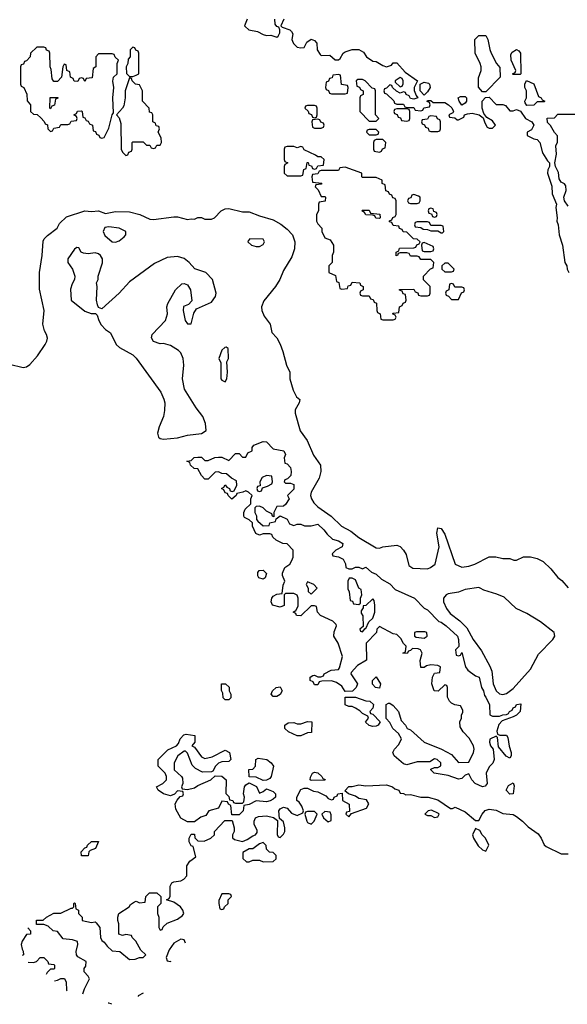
# Model space of a CAD drawing. Header units: inches. Extents: x 2735672 to 2903319, y 894031 to 1029782.
# Tile 27 of 167: x 2762310 to 2765506, y 994141 to 999886. Entities that reach past the tile are written whole.
import ezdxf

# ---------------------------------------------------------------- set-up
doc = ezdxf.new("R2010")
doc.units = ezdxf.units.IN
doc.header["$MEASUREMENT"] = 0
doc.layers.add('C7969', color=7, linetype='Continuous')

msp = doc.modelspace()

# ---------------------------------------------------------------- linework, layer by layer
at = {"layer": 'C7969', "color": 4}
for points, elevation in [([(2763638, 999890), (2763622, 999850), (2763625.4, 999845.4), (2763647.1, 999827.1), (2763696.8, 999816.8), (2763730, 999798.8), (2763750, 999794), (2763774.8, 999794.8), (2763810, 999784.7), (2763818, 999790), (2763828, 999810), (2763827.3, 999827.3), (2763822, 999842), (2763810, 999846), (2763800.4, 999860.4), (2763798, 999890)], 12), ([(2763851.3, 999890), (2763834, 999850), (2763842, 999842), (2763886, 999826), (2763896.9, 999816.9), (2763903.6, 999803.6), (2763898.8, 999770), (2763901.4, 999761.4), (2763907.5, 999747.5), (2763930, 999726), (2763950, 999721), (2763970, 999724.7), (2763986, 999754), (2764010, 999772), (2764030, 999764.7), (2764044.7, 999750), (2764046, 999710), (2764063.5, 999683.5), (2764070, 999678), (2764119.6, 999679.6), (2764150, 999652), (2764170, 999652), (2764180.4, 999659.6), (2764198, 999690), (2764210, 999698), (2764250, 999712), (2764288.4, 999711.6), (2764316.9, 999696.9), (2764334, 999670), (2764370, 999644.7), (2764390, 999642), (2764430, 999618), (2764450, 999611.3), (2764479, 999621), (2764490, 999634), (2764510, 999634), (2764559.6, 999579.6), (2764632, 999530), (2764612, 999490), (2764612.7, 999472.7), (2764623.6, 999443.6), (2764634, 999430), (2764610, 999422), (2764590, 999426), (2764582, 999442), (2764566, 999450), (2764562, 999462), (2764550, 999466), (2764530, 999458), (2764508, 999468), (2764486, 999490), (2764482, 999502), (2764470, 999506), (2764450, 999486), (2764438, 999482), (2764434, 999470), (2764438, 999458), (2764450, 999454), (2764492.7, 999412.7), (2764498, 999398), (2764510, 999394), (2764550, 999394), (2764558, 999378), (2764570, 999374), (2764610, 999374), (2764618, 999358), (2764650, 999354), (2764662, 999358), (2764668.4, 999371.6), (2764702, 999378), (2764706, 999390), (2764702, 999402), (2764688, 999408), (2764690, 999414), (2764710, 999414), (2764722, 999402), (2764790, 999402), (2764812, 999390), (2764830.9, 999370.9), (2764842, 999350), (2764838, 999342), (2764814, 999330), (2764818, 999318), (2764850, 999314), (2764862, 999302), (2764870, 999302), (2764902, 999318), (2764906, 999330), (2764923.1, 999336.9), (2764950, 999341), (2764991.6, 999331.6), (2765014, 999314), (2765023.6, 999283.6), (2765038, 999258), (2765050, 999254), (2765070, 999254), (2765086, 999270), (2765070, 999295.3), (2765035.3, 999315.3), (2765018, 999338), (2765009.1, 999369.1), (2765008.7, 999410), (2765027.3, 999432.7), (2765050, 999434), (2765090, 999392), (2765130, 999392), (2765144.7, 999384.7), (2765170, 999354), (2765190, 999354), (2765210, 999362), (2765232.7, 999352.7), (2765261, 999310), (2765298, 999290), (2765310.8, 999270.8), (2765295.9, 999244.1), (2765272, 999230), (2765272, 999210), (2765310.7, 999190.7), (2765330, 999186), (2765346, 999170), (2765360.7, 999110), (2765390, 999062), (2765402, 999050), (2765402, 999030), (2765391, 999010), (2765390.8, 998990), (2765415.3, 998915.3), (2765416.3, 998870), (2765442.8, 998810), (2765438.8, 998790), (2765446.8, 998730), (2765444, 998710), (2765451.3, 998690), (2765457.3, 998630), (2765477.3, 998570), (2765490.8, 998470), (2765502.8, 998450), (2765504.9, 998430), (2765514.8, 998410)], 12), ([(2765510, 998798), (2765489.2, 998829.2), (2765486, 998850), (2765499, 998890), (2765496.4, 998916.4), (2765488.9, 998928.9), (2765470, 998938), (2765458, 998958), (2765454.6, 998994.6), (2765437.2, 999030), (2765433.2, 999050), (2765442, 999102), (2765438, 999150), (2765448.4, 999171.6), (2765448.4, 999208.4), (2765430, 999228), (2765408.4, 999268.4), (2765390, 999286), (2765388.4, 999311.6), (2765430, 999314), (2765450, 999334), (2765590, 999334)], 12), ([(2762250, 997875.8), (2762330, 997857.1), (2762350, 997860.5), (2762370, 997874), (2762414.7, 997925.3), (2762459.3, 997990), (2762469.3, 998010), (2762472.1, 998027.9), (2762466.6, 998050), (2762455.1, 998070), (2762446, 998110), (2762453.2, 998190), (2762426, 998314), (2762425.1, 998410), (2762440.9, 998510), (2762446.8, 998593.2), (2762452.9, 998607.1), (2762472.5, 998627.5), (2762529, 998670), (2762542.5, 998697.5), (2762583.3, 998736.7), (2762690, 998770.8), (2762730, 998766.8), (2762770, 998770.8), (2762810, 998756), (2762870, 998766.8), (2762950, 998764), (2763012, 998750), (2763070, 998722.8), (2763090, 998720.7), (2763210, 998736), (2763230, 998736), (2763290, 998721), (2763310, 998724.7), (2763330, 998722), (2763350, 998731.3), (2763370, 998732), (2763390, 998722), (2763430, 998722), (2763446, 998730), (2763486, 998770), (2763510, 998782), (2763530, 998784.7), (2763610, 998764.7), (2763650, 998764.7), (2763710, 998741), (2763790, 998718), (2763833.7, 998693.7), (2763870, 998664.7), (2763901, 998630), (2763914.8, 998590), (2763914, 998550), (2763897.5, 998502.5), (2763850, 998422), (2763827.3, 998370), (2763802.8, 998330), (2763734.6, 998245.4), (2763721.6, 998210), (2763723.8, 998190), (2763736.1, 998156.1), (2763770.7, 998110), (2763780.7, 998060.7), (2763810.4, 998030.4), (2763830, 997992), (2763846, 997950), (2763866, 997870), (2763886, 997830), (2763886.8, 997790), (2763905.2, 997725.2), (2763925.8, 997685.8), (2763944.7, 997670), (2763941, 997650), (2763917.3, 997610), (2763917.3, 997590), (2763946.3, 997486.3), (2763987, 997430), (2764024.6, 997344.6), (2764066, 997286), (2764068, 997250), (2764058, 997210), (2764010.3, 997129.7), (2764007.2, 997110), (2764012, 997090), (2764026.4, 997066.4), (2764050, 997043.1), (2764128.2, 996990), (2764187.7, 996930), (2764242.4, 996902.4), (2764290, 996864.9), (2764390, 996804.7), (2764410, 996802), (2764428.9, 996811.1), (2764510, 996821), (2764530, 996812), (2764550, 996791.3), (2764565.2, 996765.2), (2764581, 996701), (2764604.9, 996684.9), (2764690, 996682.8), (2764708, 996690), (2764735.3, 996710), (2764757.2, 996810), (2764743.7, 996890), (2764750, 996922), (2764770, 996918), (2764790, 996884.7), (2764852, 996710), (2764890, 996691.3), (2764930, 996698), (2764966, 996710), (2765050, 996752), (2765088.4, 996751.6), (2765130, 996742), (2765170, 996742), (2765192.7, 996732.7), (2765210, 996732), (2765250, 996752), (2765290, 996752), (2765330, 996742), (2765365.4, 996725.4), (2765410, 996682), (2765450, 996632), (2765474.4, 996614.4), (2765510, 996572)], 8), ([(2762678.6, 994201.7), (2762688.4, 994231.6), (2762718, 994290), (2762710, 994306), (2762686, 994330), (2762686, 994350), (2762696.4, 994363.6), (2762698, 994390), (2762650, 994418), (2762642, 994430), (2762639, 994450), (2762648.7, 994490), (2762648, 994508), (2762618, 994518), (2762564, 994524), (2762530, 994566), (2762506, 994570), (2762476.4, 994596.4), (2762450, 994606), (2762407.3, 994607.3), (2762407.3, 994632.7), (2762447.3, 994632.7), (2762466, 994650), (2762510, 994672), (2762550, 994672), (2762610, 994702), (2762618, 994702), (2762626, 994710), (2762626, 994730), (2762630, 994734), (2762634, 994730), (2762638, 994698), (2762654, 994690), (2762654, 994670), (2762674, 994650), (2762674, 994630), (2762730, 994618), (2762750, 994622), (2762756.9, 994616.9), (2762778, 994590), (2762782, 994530), (2762790, 994514), (2762803.6, 994503.6), (2762819.6, 994479.6), (2762850, 994454), (2762894, 994450), (2762950, 994402), (2762983.6, 994403.6), (2763010, 994414), (2763030, 994414), (2763046, 994430), (2763016.4, 994456.4), (2762988, 994510), (2762966, 994530), (2762962, 994542), (2762930, 994548), (2762910, 994542), (2762888, 994550), (2762888.7, 994610), (2762882, 994630), (2762882, 994650), (2762888.7, 994670), (2762948, 994710), (2762956.4, 994723.6), (2762980.4, 994739.6), (2762990, 994742), (2763010, 994734), (2763042, 994738), (2763046, 994770), (2763068.4, 994791.6), (2763110, 994792), (2763134, 994770), (2763134, 994730), (2763114, 994710), (2763114, 994670), (2763122, 994650), (2763122, 994590), (2763130, 994574), (2763142, 994578), (2763147.3, 994592.7), (2763170, 994614), (2763230, 994638), (2763260.2, 994659.8), (2763268.7, 994670), (2763262, 994690), (2763248, 994710), (2763210, 994738), (2763166, 994750), (2763182, 994758), (2763187.3, 994772.7), (2763188, 994830), (2763198, 994850), (2763210, 994856), (2763250, 994862), (2763268.4, 994871.6), (2763286, 994890), (2763286, 994950), (2763303.1, 994976.9), (2763338, 995002), (2763322, 995062), (2763310, 995066), (2763298, 995090), (2763298, 995110), (2763310, 995134), (2763330, 995134), (2763332.7, 995112.7), (2763350, 995094), (2763387.3, 995092.7), (2763426, 995110), (2763446, 995130), (2763446, 995150), (2763507.3, 995212.7), (2763550, 995214), (2763562, 995170), (2763562, 995150), (2763552, 995130), (2763552.7, 995112.7), (2763563.6, 995103.6), (2763610, 995091.3), (2763638, 995102), (2763670, 995124.7), (2763686, 995130), (2763696.4, 995143.6), (2763696.4, 995156.4), (2763678, 995190), (2763678, 995210), (2763686, 995230), (2763703.1, 995236.9), (2763750, 995241), (2763791.6, 995231.6), (2763814, 995214), (2763812.7, 995132.7), (2763818, 995118), (2763830, 995114), (2763850, 995134), (2763858, 995150), (2763858, 995170), (2763850, 995206), (2763826, 995226), (2763822, 995270), (2763830, 995282), (2763850, 995291.3), (2763870, 995284.7), (2763896.9, 995256.9), (2763930, 995242), (2763962, 995258), (2763966, 995270), (2763956.4, 995296.4), (2763940.4, 995320.4), (2763928, 995330), (2763928, 995350), (2763950, 995394), (2763970, 995402), (2763990, 995402), (2764025.4, 995385.4), (2764050, 995381), (2764097.3, 995357.3), (2764110, 995342), (2764130, 995334), (2764142, 995338), (2764146, 995350), (2764162, 995358), (2764166, 995370), (2764192.7, 995372.7), (2764194, 995330), (2764232, 995308), (2764234, 995266), (2764218, 995262), (2764214, 995250), (2764230, 995234), (2764246, 995254), (2764333.6, 995286.4), (2764348, 995310), (2764334, 995334), (2764290, 995342), (2764270, 995355.3), (2764228.4, 995368.4), (2764207.3, 995387.3), (2764230, 995412), (2764250, 995412), (2764290, 995422), (2764330, 995416), (2764450, 995421.6), (2764486, 995410), (2764499.1, 995399.1), (2764522, 995390), (2764530, 995374), (2764550, 995372), (2764563.6, 995363.6), (2764590, 995364.7), (2764650.5, 995350.5), (2764694, 995350), (2764750, 995334), (2764823.6, 995283.6), (2764836.4, 995283.6), (2764850.7, 995290.7), (2764910, 995264.7), (2764970, 995214), (2764990, 995214), (2765008, 995250), (2765027.2, 995272.8), (2765050, 995279.1), (2765090, 995274.4), (2765130, 995254.9), (2765190, 995248), (2765210, 995236.4), (2765244, 995210), (2765276.4, 995176.4), (2765335.6, 995135.6), (2765354, 995110), (2765370.7, 995070.7), (2765381.4, 995061.4), (2765470, 995018.8), (2765510, 995018.8)], 4), ([(2762357.3, 994587.7), (2762374, 994570), (2762374, 994550), (2762350, 994548), (2762324.7, 994510), (2762318, 994490), (2762323.6, 994463.6), (2762331.1, 994451.1), (2762331.3, 994430), (2762323.6, 994425.4)], 4), ([(2763250, 994522), (2763210, 994498), (2763182, 994458), (2763165.4, 994414.6), (2763170, 994394), (2763190, 994391.3), (2763193, 994392.8)], 4), ([(2763276.7, 994497.1), (2763270, 994518), (2763250, 994522)], 4), ([(2762359.3, 994386.6), (2762390, 994386), (2762408.9, 994391.1), (2762430, 994414), (2762450, 994414), (2762474, 994390), (2762478, 994378), (2762510, 994374), (2762514, 994370), (2762514, 994350), (2762510, 994346), (2762490, 994346), (2762470, 994326), (2762464.1, 994314.1)], 4), ([(2762512.5, 994277.6), (2762530, 994282), (2762550, 994292), (2762571.6, 994291.6), (2762582, 994270), (2762583.6, 994223.6), (2762585.6, 994220.3)], 4), ([(2763030, 994206), (2763002, 994190), (2763002, 994187.6)], 4), ([(2763030.2, 994205.5), (2763030, 994206)], 4), ([(2762844.8, 994141.1), (2762843.1, 994143.1), (2762830, 994148.7), (2762826.2, 994148.5)], 4)]:
    msp.add_lwpolyline(points, dxfattribs=dict(at, elevation=elevation))
for points, elevation in [([(2765010, 999466), (2764987.3, 999492.7), (2764987.3, 999547.3), (2765002, 999590), (2765002, 999610), (2764998, 999630), (2764968, 999690), (2764966, 999770), (2764990, 999794), (2765030, 999794), (2765042, 999770), (2765052.7, 999712.7), (2765062, 999690), (2765092, 999630), (2765112.7, 999607.3), (2765114, 999550), (2765030, 999466)], 12), ([(2762450, 999726), (2762410, 999726), (2762374, 999690), (2762371.3, 999668.7), (2762350, 999646), (2762338, 999642), (2762332.7, 999627.3), (2762318, 999622), (2762314, 999610), (2762314, 999510), (2762318, 999498), (2762334, 999490), (2762351.6, 999451.6), (2762352.7, 999412.7), (2762374, 999390), (2762374, 999350), (2762390, 999334), (2762412.7, 999332.7), (2762432.7, 999312.7), (2762452.7, 999292.7), (2762458, 999278), (2762472.7, 999272.7), (2762474, 999250), (2762490, 999234), (2762502, 999238), (2762510, 999254), (2762542, 999258), (2762550, 999274), (2762590, 999274), (2762602, 999278), (2762610, 999294), (2762642, 999298), (2762646, 999310), (2762642, 999322), (2762626, 999330), (2762642, 999338), (2762647.3, 999352.7), (2762670, 999354), (2762674, 999350), (2762678, 999318), (2762690, 999314), (2762698, 999298), (2762710, 999294), (2762718, 999278), (2762734, 999270), (2762738, 999238), (2762752.7, 999232.7), (2762758, 999218), (2762772.7, 999212.7), (2762778, 999198), (2762790, 999194), (2762802, 999198), (2762830, 999254), (2762848.9, 999331.1), (2762858, 999342), (2762853.2, 999430), (2762859, 999490), (2762853.6, 999526.4), (2762858, 999550), (2762878, 999570), (2762878, 999630), (2762886, 999650), (2762867.3, 999667.3), (2762862, 999682), (2762850, 999686), (2762770, 999686), (2762754, 999670), (2762754, 999610), (2762738, 999602), (2762732.7, 999547.3), (2762698, 999542), (2762690, 999526), (2762682, 999542), (2762670, 999546), (2762658, 999542), (2762650, 999526), (2762627.3, 999527.3), (2762622, 999542), (2762606, 999550), (2762602, 999582), (2762586, 999590), (2762582, 999622), (2762570, 999626), (2762562, 999610), (2762554, 999550), (2762530, 999526), (2762510, 999526), (2762500.4, 999540.4), (2762494.6, 999594.6), (2762488, 999610), (2762486, 999690), (2762482, 999702), (2762467.3, 999707.3), (2762462, 999722)], 12), ([(2762970, 999726), (2762954, 999710), (2762954, 999670), (2762943.6, 999656.4), (2762942, 999630), (2762932, 999610), (2762932.7, 999572.7), (2762950, 999554), (2762970, 999554), (2762990, 999562), (2763006, 999570), (2763006, 999690), (2763002, 999702), (2762987.3, 999707.3), (2762982, 999722)], 12), ([(2765190, 999566), (2765186, 999570), (2765202, 999578), (2765206, 999590), (2765178, 999650), (2765176.4, 999683.6), (2765183.1, 999696.9), (2765208.7, 999711.3), (2765223.6, 999703.6), (2765232, 999690), (2765234, 999570), (2765230, 999566)], 12), ([(2764170, 999566), (2764138, 999562), (2764132.7, 999547.3), (2764118, 999542), (2764112.7, 999527.3), (2764098, 999522), (2764094, 999490), (2764098, 999478), (2764112.7, 999472.7), (2764118, 999458), (2764130, 999454), (2764210, 999454), (2764222, 999458), (2764226, 999490), (2764222, 999502), (2764187.3, 999507.3), (2764182, 999562)], 12), ([(2762950, 999546), (2762926, 999470), (2762926, 999430), (2762917.3, 999382.7), (2762910.8, 999369.2), (2762874, 999330), (2762890, 999314), (2762899.8, 999279.8), (2762902, 999130), (2762910, 999114), (2762930, 999094), (2762942, 999098), (2762947.3, 999112.7), (2762962, 999118), (2762966, 999130), (2762966, 999170), (2762970, 999174), (2763030, 999174), (2763050, 999154), (2763070, 999154), (2763078, 999138), (2763090, 999134), (2763102, 999138), (2763110, 999154), (2763130, 999154), (2763138, 999170), (2763136.4, 999196.4), (2763118, 999230), (2763126, 999250), (2763122, 999262), (2763107.3, 999267.3), (2763102, 999282), (2763086, 999290), (2763086, 999330), (2763082, 999342), (2763067.3, 999347.3), (2763066, 999370), (2763026, 999410), (2763026, 999470), (2763010, 999506), (2762986, 999510), (2762966, 999530), (2762962, 999542)], 12), ([(2764310, 999538), (2764283.6, 999536.4), (2764274, 999530), (2764278, 999498), (2764292.7, 999492.7), (2764298, 999478), (2764314, 999470), (2764314, 999450), (2764298, 999442), (2764294, 999430), (2764294, 999350), (2764350, 999294), (2764390, 999294), (2764406, 999310), (2764386, 999330), (2764386, 999470), (2764382, 999482), (2764367.3, 999487.3), (2764326, 999530)], 12), ([(2764530, 999548.7), (2764502, 999530), (2764502, 999522), (2764530, 999494), (2764542, 999498), (2764548, 999512), (2764548.7, 999530), (2764542, 999542)], 12), ([(2764670, 999446), (2764646, 999470), (2764646, 999510), (2764670, 999521), (2764696, 999516), (2764702, 999510), (2764704.7, 999490), (2764690, 999466)], 12), ([(2765270, 999386), (2765260.4, 999400.4), (2765258, 999410), (2765268, 999430), (2765268, 999470), (2765258, 999490), (2765258, 999510), (2765268, 999532), (2765310, 999512), (2765338, 999438), (2765354, 999430), (2765358, 999418), (2765374, 999410), (2765370, 999406), (2765330, 999406), (2765310, 999388)], 12), ([(2762490, 999366), (2762486, 999370), (2762487.3, 999432.7), (2762532.7, 999432.7), (2762532.7, 999427.3), (2762518, 999422), (2762512.7, 999387.3), (2762498, 999382)], 12), ([(2764030, 999386), (2763990, 999386), (2763978, 999382), (2763974, 999370), (2763992.7, 999352.7), (2763998, 999338), (2764012.7, 999332.7), (2764018, 999318), (2764030, 999314), (2764042, 999318), (2764046, 999330), (2764046, 999370), (2764042, 999382)], 12), ([(2764890, 999388), (2764875.3, 999410), (2764869, 999431), (2764883.1, 999436.9), (2764910, 999438), (2764918, 999430), (2764918, 999410), (2764910, 999398)], 12), ([(2764570, 999366), (2764510, 999366), (2764498, 999362), (2764494, 999350), (2764498, 999338), (2764512.7, 999332.7), (2764518, 999318), (2764532.7, 999312.7), (2764538, 999298), (2764570, 999294), (2764582, 999298), (2764586, 999310), (2764586, 999350), (2764582, 999362)], 12), ([(2764710, 999326), (2764698, 999322), (2764690, 999306), (2764658, 999302), (2764654, 999290), (2764658, 999278), (2764672.7, 999272.7), (2764678, 999258), (2764692.7, 999252.7), (2764698, 999238), (2764710, 999234), (2764750, 999234), (2764762, 999238), (2764766, 999250), (2764766, 999290), (2764762, 999302), (2764747.3, 999307.3), (2764742, 999322)], 12), ([(2764050, 999306), (2764018, 999302), (2764014, 999290), (2764018, 999258), (2764030, 999254), (2764070, 999254), (2764082, 999258), (2764086, 999270), (2764082, 999282), (2764067.3, 999287.3), (2764062, 999302)], 12), ([(2764390, 999246), (2764350, 999246), (2764338, 999242), (2764334, 999230), (2764350, 999214), (2764390, 999214), (2764402, 999218), (2764406, 999230)], 12), ([(2764430, 999186), (2764390, 999186), (2764378, 999182), (2764374, 999170), (2764374, 999130), (2764378, 999118), (2764410, 999114), (2764422, 999118), (2764427.3, 999132.7), (2764442, 999138), (2764446, 999170)], 12), ([(2763950, 999146), (2763930, 999138), (2763910, 999146), (2763870, 999146), (2763858, 999142), (2763854, 999130), (2763854, 999070), (2763858, 999058), (2763874, 999050), (2763858, 999042), (2763854, 999030), (2763854, 998990), (2763870, 998974), (2763950, 998974), (2763962, 998978), (2763967.3, 999012.7), (2763982, 999018), (2763987.3, 999052.7), (2763992.7, 999052.7), (2763998, 999038), (2764012.7, 999032.7), (2764018, 999018), (2764030, 999014), (2764042, 999018), (2764050, 999034), (2764082, 999038), (2764086, 999070), (2764070, 999086), (2764050, 999086), (2764036.4, 999096.4), (2763970, 999126), (2763962, 999142)], 12), ([(2764210, 999026), (2764178, 999022), (2764170, 999006), (2764070, 999006), (2764058, 999002), (2764050, 998986), (2764018, 998982), (2764014, 998970), (2764018, 998938), (2764072.7, 998932.7), (2764070, 998926), (2764038, 998922), (2764034, 998910), (2764052.7, 998892.7), (2764070, 998854), (2764090, 998854), (2764094, 998850), (2764092.7, 998827.3), (2764058, 998822), (2764054, 998810), (2764054, 998770), (2764042, 998750), (2764042, 998710), (2764050, 998694), (2764074, 998670), (2764074, 998650), (2764090, 998614), (2764122, 998602), (2764142, 998570), (2764142, 998530), (2764134, 998510), (2764134, 998470), (2764114, 998450), (2764114, 998410), (2764152.7, 998392.7), (2764158, 998358), (2764172.7, 998352.7), (2764178, 998318), (2764190, 998314), (2764222, 998318), (2764227.3, 998332.7), (2764242, 998338), (2764250, 998354), (2764294, 998350), (2764298, 998338), (2764314, 998330), (2764314, 998310), (2764298, 998302), (2764294, 998290), (2764298, 998278), (2764310, 998274), (2764350, 998274), (2764358, 998258), (2764372.7, 998252.7), (2764378, 998238), (2764392.7, 998232.7), (2764394, 998190), (2764398, 998178), (2764414, 998170), (2764418, 998138), (2764430, 998134), (2764490, 998134), (2764502, 998138), (2764506, 998150), (2764502, 998162), (2764486, 998170), (2764490, 998174), (2764522, 998178), (2764526, 998210), (2764542, 998218), (2764547.3, 998232.7), (2764562, 998238), (2764566, 998250), (2764562, 998282), (2764547.3, 998287.3), (2764542, 998302), (2764527.3, 998307.3), (2764527.3, 998312.7), (2764610, 998314), (2764618, 998298), (2764632.7, 998292.7), (2764638, 998278), (2764650, 998274), (2764690, 998274), (2764702, 998278), (2764706, 998290), (2764706, 998330), (2764667.3, 998367.3), (2764666, 998390), (2764707.3, 998432.7), (2764722, 998438), (2764726, 998470), (2764710, 998486), (2764650, 998486), (2764642, 998502), (2764630, 998506), (2764590, 998506), (2764582, 998522), (2764570, 998526), (2764530, 998526), (2764518, 998522), (2764514, 998510), (2764507.3, 998507.3), (2764506, 998530), (2764522, 998538), (2764527.3, 998552.7), (2764610, 998554), (2764622, 998558), (2764627.3, 998572.7), (2764642, 998578), (2764646, 998590), (2764630, 998606), (2764607.3, 998607.3), (2764570, 998646), (2764547.3, 998647.3), (2764542, 998662), (2764527.3, 998667.3), (2764522, 998682), (2764490, 998686), (2764482, 998702), (2764467.3, 998707.3), (2764467.3, 998712.7), (2764482, 998718), (2764487.3, 998732.7), (2764502, 998738), (2764506, 998750), (2764506, 998830), (2764502, 998842), (2764487.3, 998847.3), (2764482, 998862), (2764467.3, 998867.3), (2764462, 998882), (2764447.3, 998887.3), (2764442, 998922), (2764426, 998930), (2764426, 998950), (2764390, 998966), (2764310, 998966), (2764306, 998970), (2764306, 998990)], 12), ([(2764610, 998866), (2764598, 998862), (2764592.7, 998847.3), (2764578, 998842), (2764574, 998830), (2764578, 998818), (2764590, 998814), (2764630, 998814), (2764642, 998818), (2764646, 998830), (2764646, 998850), (2764636.4, 998856.4)], 12), ([(2764410, 998726), (2764388.4, 998728.4), (2764382, 998742), (2764370, 998746), (2764330, 998748), (2764322, 998762), (2764306, 998770), (2764310, 998774), (2764350, 998774), (2764358, 998758), (2764411.6, 998751.6), (2764414, 998730)], 12), ([(2764710, 998786), (2764698, 998782), (2764694, 998770), (2764698, 998758), (2764714, 998754), (2764718, 998738), (2764730, 998734), (2764742, 998738), (2764746, 998750), (2764742, 998762), (2764726, 998766), (2764722, 998782)], 12), ([(2764690, 998706), (2764630, 998706), (2764618, 998702), (2764614, 998690), (2764618, 998678), (2764650, 998674), (2764663.6, 998663.6), (2764690, 998662), (2764710, 998654), (2764750, 998654), (2764770, 998642), (2764778, 998642), (2764786, 998650), (2764782, 998682), (2764770, 998686), (2764710, 998686), (2764702, 998702)], 12), ([(2762830, 998677.2), (2762806.4, 998673.6), (2762798, 998650), (2762807.5, 998627.5), (2762850, 998590.8), (2762870, 998587.3), (2762890, 998594.8), (2762920.2, 998619.8), (2762929, 998630), (2762928.7, 998650), (2762890, 998669.3)], 8), ([(2763652.7, 998607.3), (2763643.6, 998596.4), (2763642, 998590), (2763662, 998570), (2763690, 998562), (2763710, 998562), (2763730, 998574), (2763738, 998590), (2763730, 998606)], 8), ([(2764670, 998586), (2764658, 998582), (2764654, 998570), (2764658, 998538), (2764670, 998534), (2764710, 998534), (2764722, 998538), (2764726, 998550), (2764722, 998562)], 12), ([(2762643.6, 998556.4), (2762630, 998548), (2762591.3, 998490), (2762591.3, 998470), (2762618, 998430), (2762631, 998390), (2762630.7, 998369.3), (2762615.3, 998344.7), (2762606.4, 998313.6), (2762611.3, 998250), (2762690, 998184.7), (2762728, 998172), (2762752.7, 998172.7), (2762762, 998162), (2762771, 998130), (2762785.8, 998105.8), (2762810, 998078.8), (2762839.8, 998059.8), (2762873.4, 997990), (2762893.3, 997973.3), (2762971, 997930), (2762990, 997911), (2763133, 997713), (2763152.1, 997672.1), (2763156.4, 997650), (2763155.1, 997604.9), (2763148.4, 997570), (2763123.8, 997510), (2763114.4, 997474.4), (2763120.7, 997450), (2763130, 997443), (2763150, 997438.4), (2763230, 997446.7), (2763290, 997461.6), (2763370, 997471), (2763398, 997490), (2763394, 997530), (2763379, 997570), (2763340.7, 997620.7), (2763272.7, 997730), (2763260.9, 997790), (2763267, 997870), (2763263.7, 997910), (2763250, 997942), (2763236.6, 997956.6), (2763190, 997985.2), (2763150, 997996), (2763130, 997994), (2763090, 998009), (2763079.3, 998030), (2763082.7, 998050), (2763161.2, 998130), (2763173.2, 998170), (2763169.2, 998210), (2763174, 998230), (2763219.3, 998310), (2763255.5, 998344.5), (2763270, 998347.3), (2763290, 998338.8), (2763307.7, 998310), (2763314.8, 998245.2), (2763295.3, 998224.7), (2763266.8, 998213.2), (2763264.7, 998190), (2763276, 998130), (2763290, 998111.3), (2763310, 998112), (2763325.6, 998174.4), (2763342, 998198), (2763430, 998238.8), (2763452.3, 998270), (2763456, 998290), (2763436, 998370), (2763395.3, 998410), (2763332.7, 998432.7), (2763299.3, 998470), (2763270, 998492), (2763230, 998503.7), (2763170, 998499.3), (2763096.1, 998463.9), (2762950, 998356), (2762890.4, 998289.6), (2762790, 998198), (2762770, 998206), (2762763.1, 998223.1), (2762759, 998250), (2762762, 998330), (2762758, 998350), (2762768, 998370), (2762768, 998390), (2762793.6, 998466.4), (2762794, 998490), (2762782, 998510), (2762770, 998519), (2762750, 998525.2), (2762710, 998519), (2762683.1, 998523.1), (2762668.9, 998528.9), (2762654.6, 998554.6)], 8), ([(2764810, 998466), (2764790, 998466), (2764774, 998450), (2764774, 998430), (2764790, 998414), (2764830, 998414), (2764842, 998418), (2764846, 998430)], 12), ([(2764830, 998346), (2764818, 998342), (2764814, 998310), (2764798, 998302), (2764794, 998290), (2764798, 998278), (2764812.7, 998272.7), (2764830, 998254), (2764870, 998254), (2764887.3, 998292.7), (2764902, 998298), (2764906, 998310), (2764902, 998322), (2764890, 998326), (2764850, 998326), (2764842, 998342)], 12), ([(2763515.3, 997975.3), (2763506.4, 997973.6), (2763490, 997958), (2763472, 997910), (2763484.7, 997884.7), (2763484.7, 997790), (2763490, 997782), (2763510, 997774), (2763518, 997790), (2763522, 997830), (2763518, 997890), (2763528, 997910), (2763527.3, 997967.3)], 8), ([(2763862, 997182), (2763890, 997182), (2763910, 997174), (2763910, 997146), (2763872, 997110), (2763882, 997090), (2763862, 997058), (2763850, 997048), (2763810, 997046), (2763794, 997010), (2763794, 996986), (2763786, 996990), (2763782, 997002), (2763750, 997018), (2763730, 997038), (2763710, 997048), (2763690, 997046), (2763682, 997038), (2763682, 997010), (2763691.3, 996991.3), (2763692, 996970), (2763699.6, 996959.6), (2763730, 996932), (2763766, 996934), (2763768.9, 996951.1), (2763802, 996958), (2763806, 996974), (2763830, 996992), (2763870.9, 996970.9), (2763885.4, 996945.4), (2763910, 996934), (2763930, 996942), (2763950, 996942), (2763972.7, 996932.7), (2764010, 996932), (2764050, 996942), (2764084.7, 996910), (2764103.5, 996883.5), (2764136, 996856), (2764170, 996844.7), (2764196, 996830), (2764192, 996810), (2764154, 996790), (2764134, 996770), (2764138, 996758), (2764170, 996752), (2764198, 996738), (2764211.6, 996711.6), (2764214, 996690), (2764230, 996682), (2764250, 996682), (2764270, 996692), (2764290, 996692), (2764310, 996682), (2764330, 996692), (2764362, 996662), (2764390, 996650.8), (2764421.4, 996621.4), (2764470, 996594), (2764502, 996562), (2764614, 996510), (2764670, 996452), (2764690, 996442), (2764755.3, 996375.3), (2764770, 996370.8), (2764798, 996350), (2764864.7, 996290), (2764871.1, 996268.9), (2764872, 996228), (2764854, 996210), (2764858, 996178), (2764870, 996174), (2764882, 996178), (2764890, 996194), (2764911.3, 996110), (2764924.7, 996090), (2764970, 996058), (2764992, 996050), (2765004.7, 995990), (2765016, 995970), (2765022, 995942), (2765030, 995934), (2765052, 995888), (2765054, 995830), (2765070, 995822), (2765110, 995822), (2765129.1, 995830.9), (2765150, 995831.3), (2765162, 995838), (2765168.7, 995850), (2765183.1, 995856.9), (2765189, 995870), (2765202.7, 995877.3), (2765210, 995890.5), (2765234, 995894), (2765230, 995848.7), (2765210, 995828.7), (2765190, 995818), (2765124.7, 995795.3), (2765106.4, 995773.6), (2765094, 995734), (2765098, 995718), (2765112, 995712), (2765150, 995711.3), (2765158.8, 995698.8), (2765166.8, 995646.8), (2765178.8, 995610), (2765178, 995590), (2765170, 995578), (2765149, 995589), (2765104, 995644), (2765098, 995698), (2765090, 995706), (2765052.7, 995687.3), (2765052, 995670), (2765058, 995650), (2765072, 995630), (2765078, 995570), (2765071.6, 995548.4), (2765050, 995526), (2765031.3, 995490), (2765038, 995430), (2765025.4, 995414.6), (2765010, 995409.3), (2764968.7, 995430), (2764948, 995450), (2764930, 995486), (2764910, 995478), (2764890, 995458), (2764870, 995455.3), (2764810, 995475.3), (2764728, 995490), (2764708.7, 995510), (2764710, 995514), (2764730, 995522), (2764750, 995522), (2764767.3, 995532.7), (2764768, 995550), (2764746, 995570), (2764730, 995574), (2764703.6, 995556.4), (2764630, 995555.3), (2764570, 995538), (2764550, 995544), (2764495.3, 995590), (2764488, 995610), (2764498, 995630), (2764523.1, 995656.9), (2764538, 995690), (2764520.4, 995720.4), (2764488, 995750), (2764470, 995786), (2764448, 995808), (2764448, 995890), (2764462, 995898), (2764470, 995898), (2764490, 995884.7), (2764521, 995850), (2764536.9, 995796.9), (2764562, 995770), (2764571.3, 995751.3), (2764590, 995742), (2764670, 995670.8), (2764772, 995630), (2764830, 995598), (2764870, 995551.3), (2764930, 995554), (2764958, 995610), (2764962, 995630), (2764958, 995650), (2764933.6, 995693.6), (2764898, 995730), (2764880.4, 995760.4), (2764878, 995790), (2764888, 995810), (2764888, 995830), (2764896.4, 995843.6), (2764896.4, 995856.4), (2764882, 995882), (2764850, 995888), (2764830, 995898), (2764818, 995910), (2764807.3, 995932.7), (2764806, 995990), (2764802, 996002), (2764790, 996006), (2764751.6, 995968.4), (2764729, 995970), (2764715.3, 996010), (2764718, 996050), (2764730, 996074), (2764762, 996078), (2764766, 996110), (2764750, 996118), (2764710, 996122), (2764683.6, 996116.4), (2764670, 996106), (2764650, 996106), (2764647.3, 996147.3), (2764658, 996190), (2764648.4, 996208.4), (2764634.6, 996214.6), (2764602, 996218), (2764590, 996206), (2764578, 996202), (2764571.6, 996188.4), (2764546, 996190), (2764562, 996198), (2764566, 996230), (2764550, 996246), (2764534.6, 996274.6), (2764510, 996298), (2764490, 996302), (2764410, 996346), (2764394, 996330), (2764392, 996310), (2764332.7, 996247.3), (2764334, 996150), (2764281.4, 996118.6), (2764243.6, 996076.4), (2764242, 996070), (2764282, 996010), (2764274, 995990), (2764252.7, 995967.3), (2764210, 995966), (2764190, 995998), (2764158, 996018), (2764130, 996028.7), (2764072.7, 996027.3), (2764058, 996022), (2764050, 996006), (2764030, 996006), (2764022, 996022), (2764006, 996030), (2764006, 996050), (2764020.4, 996059.6), (2764030, 996062), (2764050, 996052), (2764067.3, 996052.7), (2764082, 996058), (2764086, 996070), (2764128.4, 996091.6), (2764170, 996094), (2764176.4, 996103.6), (2764194, 996170), (2764168.9, 996248.9), (2764144, 996290), (2764144.7, 996315.3), (2764158, 996350), (2764156.4, 996356.4), (2764136.4, 996376.4), (2764066, 996410), (2764048, 996430), (2764042, 996462), (2764030, 996466), (2764010, 996466), (2763950, 996408), (2763926, 996410), (2763922, 996422), (2763906, 996430), (2763922, 996438), (2763935.3, 996464.7), (2763935.3, 996510), (2763928.4, 996528.4), (2763910, 996538), (2763862, 996538), (2763854, 996530), (2763852.7, 996467.3), (2763830, 996458), (2763786, 996470), (2763778, 996490), (2763782, 996510), (2763790, 996522), (2763810, 996534), (2763842, 996538), (2763847.3, 996587.3), (2763858, 996610), (2763843.1, 996643.1), (2763843.1, 996656.9), (2763858, 996690), (2763886, 996710), (2763898, 996730), (2763906, 996750), (2763906, 996790), (2763870, 996828), (2763846, 996830), (2763806, 996850), (2763787.3, 996867.3), (2763782, 996882), (2763770, 996886), (2763730, 996886), (2763710, 996878), (2763688.9, 996888.9), (2763668, 996930), (2763668, 996950), (2763650, 996968), (2763622, 996982), (2763618, 996990), (2763618, 997010), (2763626, 997030), (2763658, 997062), (2763658, 997090), (2763666, 997110), (2763646, 997130), (2763630, 997138), (2763611.6, 997128.4), (2763578, 997122), (2763574, 997110), (2763548.9, 997088.9), (2763526, 997110), (2763522, 997122), (2763510, 997126), (2763502, 997142), (2763488, 997150), (2763502, 997158), (2763510, 997172), (2763518, 997158), (2763534, 997150), (2763538, 997138), (2763550, 997134), (2763562, 997138), (2763578, 997170), (2763575.3, 997195.3), (2763546, 997210), (2763516.4, 997236.4), (2763490, 997238), (2763470, 997248), (2763450, 997246), (2763410, 997206), (2763390, 997206), (2763370, 997226), (2763350, 997266), (2763327.3, 997267.3), (2763307.3, 997287.3), (2763302, 997302), (2763286, 997310), (2763310, 997314), (2763328.4, 997331.6), (2763350, 997334), (2763370, 997334), (2763390, 997314), (2763410, 997314), (2763448.4, 997331.6), (2763470, 997334), (2763490, 997334), (2763530, 997314), (2763570, 997354), (2763590, 997354), (2763610, 997334), (2763630, 997334), (2763642, 997358), (2763666, 997370), (2763666, 997390), (2763676.4, 997403.6), (2763730, 997424.7), (2763750, 997422), (2763790, 997382), (2763851, 997371), (2763862, 997350), (2763854, 997330), (2763858, 997298), (2763870, 997294), (2763890, 997274), (2763894, 997250), (2763892.7, 997227.3), (2763872.7, 997207.3), (2763858, 997202), (2763854, 997190)], 4), ([(2763750, 997226), (2763725.4, 997214.6), (2763712, 997190), (2763714, 997166), (2763698, 997162), (2763694, 997150), (2763698, 997138), (2763710, 997134), (2763722, 997138), (2763726, 997154), (2763756.4, 997163.6), (2763782, 997178), (2763786, 997190), (2763782, 997222)], 4), ([(2763730, 996622), (2763706, 996630), (2763700.4, 996640.4), (2763700.4, 996659.6), (2763708.4, 996671.6), (2763730, 996674), (2763750, 996654), (2763742, 996630)], 4), ([(2764250, 996628), (2764232.7, 996627.3), (2764224.7, 996610), (2764224.7, 996564.7), (2764232.7, 996547.3), (2764238, 996498), (2764252.7, 996492.7), (2764258, 996478), (2764290, 996474), (2764298, 996482), (2764298, 996510), (2764306, 996530), (2764302, 996562), (2764288.4, 996568.4), (2764270, 996618)], 4), ([(2763990, 996606), (2763982, 996590), (2763994, 996570), (2763994, 996550), (2764010, 996534), (2764046, 996570), (2764026, 996590)], 4), ([(2764990, 996572.3), (2764910, 996560.9), (2764870, 996546), (2764810, 996535.6), (2764798.8, 996530), (2764783, 996510), (2764782.4, 996490), (2764800.3, 996450), (2764821.3, 996421.3), (2764877.8, 996377.8), (2764918.6, 996338.6), (2764955.8, 996270), (2765004.3, 996204.3), (2765053.7, 996113.7), (2765064.8, 996084.8), (2765073.7, 996010), (2765090, 995970.8), (2765110, 995952.7), (2765130, 995948.4), (2765150, 995954), (2765190, 995982.8), (2765290, 996097.3), (2765336.9, 996183.1), (2765421.2, 996270), (2765433.2, 996290), (2765429, 996310), (2765350, 996373.2), (2765270, 996422), (2765208, 996450), (2765136.4, 996516.4), (2765094.6, 996534.6), (2765018, 996558), (2764998, 996570)], 8), ([(2764370, 996506), (2764330, 996468), (2764314, 996466), (2764314, 996454), (2764303.6, 996436.4), (2764303.6, 996423.6), (2764312.7, 996407.3), (2764314, 996346), (2764294, 996330), (2764298, 996318), (2764310, 996314), (2764326, 996334), (2764330, 996334), (2764347.3, 996372.7), (2764370, 996394), (2764374.6, 996405.4), (2764382, 996430), (2764382, 996470), (2764378, 996498)], 4), ([(2764674, 996314), (2764626, 996314), (2764614, 996310), (2764614, 996290), (2764623.6, 996283.6), (2764670, 996278), (2764688, 996290), (2764686, 996310)], 4), ([(2764410, 995986), (2764386, 995990), (2764368.4, 996008.4), (2764368, 996030), (2764390, 996051), (2764416, 996010)], 4), ([(2763510, 995918), (2763498, 995930), (2763496.4, 995956.4), (2763487.3, 995972.7), (2763488.4, 996011.6), (2763511.6, 996011.6), (2763531.6, 995991.6), (2763532, 995970), (2763542, 995950), (2763542, 995930), (2763530, 995918)], 4), ([(2763790, 995938), (2763778, 995950), (2763786, 995970), (2763806, 995990), (2763830, 995994), (2763842, 995970), (2763830, 995948), (2763810, 995938)], 4), ([(2764370, 995762), (2764348.4, 995768.4), (2764327.3, 995787.3), (2764346, 995810), (2764342, 995822), (2764310, 995838), (2764294, 995854), (2764268.9, 995868.9), (2764250, 995878), (2764230, 995878), (2764208.9, 995888.9), (2764210, 995934), (2764270, 995934), (2764330, 995912), (2764354, 995910), (2764374, 995890), (2764371.6, 995868.4), (2764354, 995850), (2764358, 995838), (2764370, 995834), (2764414, 995790), (2764402, 995770), (2764390, 995764)], 4), ([(2763930, 995708), (2763878, 995730), (2763858, 995750), (2763858, 995770), (2763876.4, 995783.6), (2763910, 995784.7), (2763930, 995778), (2763950, 995778), (2763990, 995791.3), (2764014, 995790), (2764012.7, 995727.3), (2763990, 995726), (2763950, 995708)], 4), ([(2763390, 995576), (2763434, 995586), (2763510, 995624.7), (2763534.8, 995610), (2763542, 995570), (2763530, 995558), (2763490, 995555.3), (2763470, 995548), (2763452, 995530), (2763438, 995502), (2763430, 995498), (2763376.4, 995496.4), (2763336.4, 995516.4), (2763316.4, 995536.4), (2763290, 995606), (2763278, 995618), (2763270, 995618), (2763232, 995590), (2763211.3, 995550), (2763212, 995510), (2763254, 995470), (2763259.6, 995459.6), (2763262, 995430), (2763254, 995410), (2763258, 995398), (2763290, 995394), (2763330, 995404.7), (2763350, 995418), (2763426, 995450), (2763450, 995474), (2763490, 995472), (2763514, 995450), (2763512, 995372), (2763530, 995354), (2763534, 995334), (2763554, 995330), (2763558, 995318), (2763570, 995314), (2763610, 995314), (2763618, 995322), (2763622, 995350), (2763615.3, 995370), (2763622, 995410), (2763630, 995422), (2763650, 995434), (2763691.3, 995411.3), (2763710, 995374), (2763730, 995382), (2763750, 995398), (2763790, 995382), (2763802, 995370), (2763802, 995350), (2763790, 995338), (2763771.1, 995328.9), (2763750, 995322), (2763690, 995328), (2763650, 995306), (2763618, 995302), (2763614, 995270), (2763590, 995246), (2763547.3, 995247.3), (2763542, 995302), (2763528, 995308), (2763522, 995322), (2763490, 995326), (2763470, 995286), (2763414, 995270), (2763396.9, 995243.1), (2763366.4, 995233.6), (2763330, 995206), (2763290, 995206), (2763250, 995228), (2763220.4, 995280.4), (2763218, 995310), (2763228, 995332), (2763247.3, 995352.7), (2763262, 995358), (2763266, 995370), (2763262, 995382), (2763230, 995386), (2763212.7, 995367.3), (2763190, 995358), (2763150, 995368.7), (2763118, 995390), (2763108, 995410), (2763146, 995430), (2763166, 995450), (2763166, 995470), (2763158, 995490), (2763118, 995530), (2763118, 995570), (2763174.6, 995625.4), (2763226, 995650), (2763236.4, 995663.6), (2763246, 995690), (2763267.3, 995712.7), (2763282, 995718), (2763331.3, 995710), (2763331.3, 995670), (2763314, 995650), (2763330, 995642), (2763370, 995584.7)], 4), ([(2763730, 995446), (2763690, 995466), (2763648.4, 995468.4), (2763648, 995512), (2763670, 995514), (2763686, 995530), (2763688, 995570), (2763702, 995578), (2763751.3, 995570), (2763778, 995550), (2763791.3, 995530), (2763778, 995470), (2763770, 995458), (2763750, 995448)], 4), ([(2764010, 995446), (2764006, 995450), (2764007.3, 995467.3), (2764018, 995490), (2764030, 995494.8), (2764049.1, 995490.9), (2764074, 995470), (2764078, 995458), (2764092.7, 995452.7), (2764090, 995448.7)], 4), ([(2765170, 995366.6), (2765149.3, 995390.7), (2765163.1, 995416.9), (2765190, 995434), (2765195.3, 995415.3), (2765190, 995369.2)], 4), ([(2764030, 995266), (2763990, 995266), (2763978, 995262), (2763974, 995250), (2763984.7, 995210), (2763990, 995202), (2764010, 995192), (2764028, 995210), (2764046, 995250)], 4), ([(2764090, 995266), (2764074, 995250), (2764082, 995230), (2764110, 995206), (2764127.3, 995212.7), (2764127.3, 995247.3), (2764122, 995262)], 4), ([(2764713.6, 995273.6), (2764694, 995270), (2764674, 995250), (2764690, 995242), (2764710, 995242), (2764730, 995232), (2764750, 995234), (2764758, 995250), (2764754.6, 995254.6)], 4), ([(2764970, 995166), (2764952, 995130), (2764958, 995110), (2764985.4, 995065.4), (2765010, 995042), (2765030, 995034), (2765048, 995070), (2765028, 995110), (2765008, 995130), (2764995.3, 995155.3)], 4), ([(2762670, 995008), (2762668.4, 995031.6), (2762690, 995054), (2762702, 995058), (2762706, 995070), (2762730, 995091.3), (2762770, 995092), (2762752, 995050), (2762722, 995038), (2762714, 995030), (2762710, 995008)], 4), ([(2763730, 995086), (2763710, 995078), (2763671, 995049), (2763650, 995048), (2763612.7, 995027.3), (2763612.7, 994992.7), (2763632.7, 994972.7), (2763650, 994972), (2763670, 994982), (2763710, 994982), (2763730, 994972), (2763790, 994974), (2763806, 994990), (2763806, 995010), (2763790, 995026), (2763768, 995028), (2763750, 995046), (2763748, 995068)], 4), ([(2763530, 994786), (2763490, 994786), (2763472.7, 994747.3), (2763472, 994730), (2763478, 994698), (2763490, 994694), (2763502, 994698), (2763506, 994710), (2763526, 994730), (2763526, 994750), (2763546, 994770), (2763542, 994782)], 4)]:
    msp.add_lwpolyline(points, close=True, dxfattribs=dict(at, elevation=elevation))

doc.saveas('drawing.dxf')
